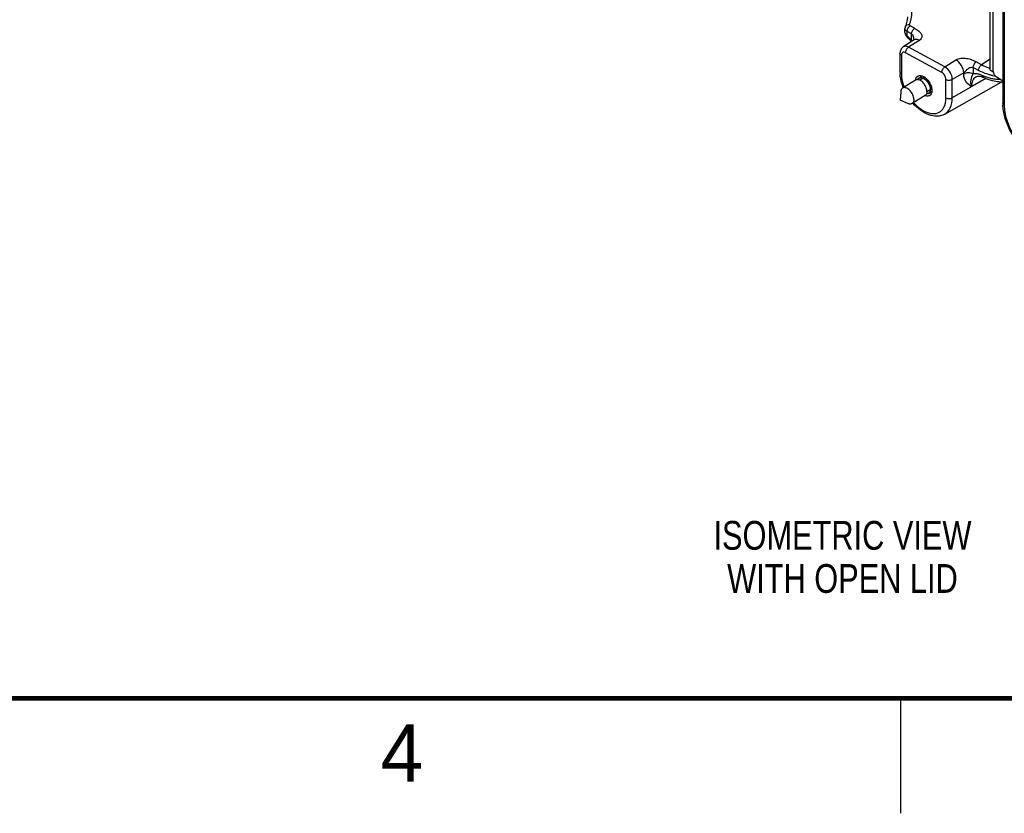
# Model space of a CAD drawing. Header units: inches. Extents: x 0 to 34, y 0 to 22.
# Tile 40 of 124: x 17.4 to 21.7, y 0 to 3.5. Entities that reach past the tile are written whole.
import ezdxf

# ---------------------------------------------------------------- set-up
doc = ezdxf.new("R2010")
doc.units = ezdxf.units.IN
doc.header["$LTSCALE"] = 1.87
doc.header["$MEASUREMENT"] = 0
doc.linetypes.add('HIDDEN', pattern=[0.2, 0.1, -0.1])
doc.layers.get('0').update_dxf_attribs({"linetype": 'CONTINUOUS'})
for name, color, linetype in [('02___PRT_ALL_AXES', 7, 'CONTINUOUS'), ('DEFAULT_2', 8, 'HIDDEN'), ('DETAIL', 7, 'CONTINUOUS')]:
    doc.layers.add(name, color=color, linetype=linetype)
doc.styles.get("Standard").update_dxf_attribs({"font": 'txt', "width": 0.8})
doc.styles.add('TEXTSTYLE_2', font='txt')

msp = doc.modelspace()

# ---------------------------------------------------------------- linework, layer by layer
at = {"color": 7, "linetype": 'CONTINUOUS'}
for p, q in [((21.6519, 3.2272), (21.6519, 3.826)), ((21.6945, 3.7995), (21.6945, 3.0871)), ((21.7003, 3.7973), (21.7003, 3.0791)), ((21.2784, 3.4498), (21.2704, 3.421)), ((21.2792, 3.4626), (21.2784, 3.4498)), ((21.2686, 3.3951), (21.2686, 3.4119)), ((21.2686, 3.3952), (21.2687, 3.3924)), ((21.2687, 3.3924), (21.2721, 3.3822)), ((21.2704, 3.421), (21.2705, 3.4211)), ((21.2971, 3.3889), (21.2778, 3.3994)), ((21.2778, 3.381), (21.2778, 3.3994)), ((21.3102, 3.4131), (21.291, 3.4235)), ((21.2971, 3.3598), (21.2971, 3.3889)), ((21.3079, 3.3632), (21.2607, 3.3322)), ((21.2721, 3.3822), (21.278, 3.3749)), ((21.278, 3.3749), (21.278, 3.3749)), ((21.3326, 3.3618), (21.2844, 3.3308)), ((21.2998, 3.3581), (21.2971, 3.3598)), ((21.2469, 3.3045), (21.2469, 3.2242)), ((21.4287, 3.2209), (21.2712, 3.3067)), ((21.4418, 3.245), (21.2844, 3.3308)), ((21.2531, 3.2963), (21.2531, 3.2159)), ((21.4418, 3.245), (21.49, 3.276)), ((21.6016, 3.2542), (21.5781, 3.267)), ((21.6393, 3.2784), (21.6016, 3.2542)), ((21.5238, 3.2196), (21.4742, 3.1909)), ((21.5238, 3.2142), (21.5238, 3.2196)), ((21.5885, 3.2301), (21.565, 3.2429)), ((21.565, 3.2429), (21.565, 3.2146)), ((21.4413, 3.0398), (21.6871, 3.1793)), ((21.4468, 3.1103), (21.4468, 3.1907)), ((21.6201, 3.1952), (21.4742, 3.1105)), ((21.4742, 3.1105), (21.4742, 3.1909)), ((21.6191, 3.1955), (21.5576, 3.1598)), ((21.6656, 3.2033), (21.6932, 3.1868))]:
    msp.add_line(p, q, dxfattribs=at)
at = {"color": 2, "linetype": 'CONTINUOUS'}
msp.add_line((21.25, 0), (21.25, 0.5), dxfattribs=at)
at = {"color": 7, "linetype": 'CONTINUOUS'}
for points in [[(21.2705, 3.4211), (21.2698, 3.4194), (21.2686, 3.4119)], [(21.3063, 3.3664), (21.3063, 3.3654), (21.3062, 3.3643), (21.3061, 3.3634), (21.3059, 3.3625), (21.3057, 3.3619), (21.3057, 3.3618)]]:
    msp.add_lwpolyline(points, dxfattribs=at)
at = {"color": 7, "linetype": 'CONTINUOUS', "const_width": 0.02}
msp.add_lwpolyline([(0.5, 0.5), (33.5, 0.5)], dxfattribs=at)
at = {"color": 7, "linetype": 'CONTINUOUS'}
for centre, radius, start, end in [((21.2804, 3.3952), 0.0118, 180.0781, 190.7761), ((21.172, 3.267), 0.1556, 45.5197, 47.1513), ((21.1662, 3.2611), 0.1638, 42.0484, 45.5068), ((21.1581, 3.2538), 0.1747, 37.3195, 42.0402), ((21.1688, 3.2598), 0.1587, 36.9077, 38.0971), ((21.3766, 3.387), 0.0841, 198.9176, 200.2638), ((21.3832, 3.3895), 0.0912, 200.2566, 200.9812), ((21.3941, 3.2242), 0.1472, 180.0264, 183.3704), ((21.3333, 3.1903), 0.0174, 121.4021, 123.2656), ((21.7032, 3.4228), 0.2361, 245.1717, 247.2206), ((21.6748, 3.3531), 0.1474, 260.0068, 264.6455), ((21.6925, 3.3329), 0.1539, 268.9719, 270.5976), ((21.3666, 3.1359), 0.0174, 301.4021, 303.2656), ((21.8871, 3.0871), 0.1926, 180.0155, 182.4699)]:
    msp.add_arc(centre, radius, start, end, dxfattribs=at)
msp.add_ellipse((21.6928, 3.1549), major_axis=(-0.0197, 0.0341), ratio=0.577325, start_param=-0.84918, end_param=-0.803242, dxfattribs=at)
for points, knots in [([(21.2882, 3.4292), (21.2952, 3.4456), (21.3028, 3.4818), (21.2878, 3.5371), (21.2494, 3.5856), (21.1921, 3.625), (21.1199, 3.6538), (21.009, 3.6761), (20.9202, 3.6727), (20.8628, 3.6611)], [0, 0, 0, 0, 0.093111, 0.186347, 0.29021, 0.410084, 0.545872, 0.693732, 1, 1, 1, 1]), ([(21.2705, 3.4211), (21.2717, 3.424), (21.2773, 3.4292), (21.2846, 3.4297), (21.2882, 3.4292)], [0, 0, 0, 0, 0.463955, 1, 1, 1, 1]), ([(21.291, 3.4235), (21.2899, 3.4241), (21.2879, 3.4257), (21.2878, 3.4283), (21.2882, 3.4292)], [0, 0, 0, 0, 0.549238, 1, 1, 1, 1]), ([(21.273, 3.4029), (21.2723, 3.4035), (21.27, 3.406), (21.2686, 3.4094), (21.2686, 3.4119)], [0, 0, 0, 0, 0.27756, 1, 1, 1, 1]), ([(21.2778, 3.381), (21.2766, 3.3818), (21.2726, 3.3849), (21.2694, 3.3894), (21.2688, 3.3929)], [0, 0, 0, 0, 0.285147, 1, 1, 1, 1]), ([(21.2778, 3.3994), (21.2778, 3.4041), (21.2809, 3.4134), (21.287, 3.421), (21.291, 3.4235)], [0, 0, 0, 0, 0.500107, 1, 1, 1, 1]), ([(21.2971, 3.3889), (21.2971, 3.3936), (21.3001, 3.4029), (21.3063, 3.4105), (21.3102, 3.4131)], [0, 0, 0, 0, 0.500107, 1, 1, 1, 1]), ([(21.2971, 3.3889), (21.3024, 3.3861), (21.3058, 3.3767), (21.3063, 3.3687), (21.3063, 3.3664)], [0, 0, 0, 0, 0.732202, 1, 1, 1, 1]), ([(21.3102, 3.4131), (21.3161, 3.4099), (21.3271, 3.4039), (21.3398, 3.3915), (21.3436, 3.3775), (21.3395, 3.3673), (21.3351, 3.3635), (21.3326, 3.3618)], [0, 0, 0, 0, 0.290329, 0.540911, 0.755374, 0.867552, 1, 1, 1, 1]), ([(21.2779, 3.3749), (21.2777, 3.3751), (21.2765, 3.3771), (21.2772, 3.3794), (21.2778, 3.381)], [0, 0, 0, 0, 0.186453, 1, 1, 1, 1]), ([(21.278, 3.3749), (21.2793, 3.3736), (21.2849, 3.3682), (21.29, 3.3624), (21.2937, 3.3577)], [0, 0, 0, 0, 0.243138, 1, 1, 1, 1]), ([(21.3127, 3.3654), (21.3142, 3.3658), (21.321, 3.3667), (21.3279, 3.3643), (21.3326, 3.3618)], [0, 0, 0, 0, 0.222934, 1, 1, 1, 1]), ([(21.2607, 3.3322), (21.2562, 3.3293), (21.249, 3.3207), (21.2469, 3.3099), (21.2469, 3.3045)], [0, 0, 0, 0, 0.498303, 1, 1, 1, 1]), ([(21.2531, 3.2963), (21.2522, 3.2968), (21.2492, 3.2986), (21.2469, 3.302), (21.2469, 3.3045)], [0, 0, 0, 0, 0.296984, 1, 1, 1, 1]), ([(21.2643, 3.309), (21.2623, 3.3091), (21.2579, 3.3084), (21.2552, 3.3049), (21.2544, 3.3031)], [0, 0, 0, 0, 0.501628, 1, 1, 1, 1]), ([(21.2844, 3.3308), (21.2804, 3.333), (21.2725, 3.336), (21.2638, 3.3342), (21.2607, 3.3322)], [0, 0, 0, 0, 0.549332, 1, 1, 1, 1]), ([(21.2712, 3.3067), (21.2712, 3.3114), (21.2743, 3.3207), (21.2804, 3.3283), (21.2844, 3.3308)], [0, 0, 0, 0, 0.500107, 1, 1, 1, 1]), ([(21.49, 3.276), (21.4964, 3.2801), (21.5126, 3.2838), (21.5362, 3.283), (21.5588, 3.2774), (21.572, 3.2704), (21.5781, 3.267)], [0, 0, 0, 0, 0.24946, 0.517795, 0.770574, 1, 1, 1, 1]), ([(21.5238, 3.2196), (21.5238, 3.2309), (21.5158, 3.2531), (21.4999, 3.2706), (21.49, 3.276)], [0, 0, 0, 0, 0.498127, 1, 1, 1, 1]), ([(21.565, 3.2429), (21.565, 3.2476), (21.568, 3.2569), (21.5742, 3.2645), (21.5781, 3.267)], [0, 0, 0, 0, 0.500107, 1, 1, 1, 1]), ([(21.5885, 3.2301), (21.5885, 3.2348), (21.5915, 3.2441), (21.5977, 3.2517), (21.6016, 3.2542)], [0, 0, 0, 0, 0.500107, 1, 1, 1, 1]), ([(21.6395, 3.2381), (21.6363, 3.2391), (21.6233, 3.2434), (21.6108, 3.2492), (21.6016, 3.2542)], [0, 0, 0, 0, 0.240221, 1, 1, 1, 1]), ([(21.2531, 3.2159), (21.2522, 3.2164), (21.2492, 3.2183), (21.2469, 3.2217), (21.2469, 3.2242)], [0, 0, 0, 0, 0.296984, 1, 1, 1, 1]), ([(21.2614, 3.1552), (21.2594, 3.1602), (21.2523, 3.1797), (21.2481, 3.2003), (21.2472, 3.2156)], [0, 0, 0, 0, 0.260522, 1, 1, 1, 1]), ([(21.2531, 3.2159), (21.2531, 3.2113), (21.2542, 3.1914), (21.2594, 3.1718), (21.2648, 3.1576)], [0, 0, 0, 0, 0.23301, 1, 1, 1, 1]), ([(21.4287, 3.2209), (21.4287, 3.2256), (21.4317, 3.2349), (21.4379, 3.2425), (21.4418, 3.245)], [0, 0, 0, 0, 0.500107, 1, 1, 1, 1]), ([(21.4468, 3.1907), (21.4468, 3.1967), (21.4425, 3.2086), (21.434, 3.218), (21.4287, 3.2209)], [0, 0, 0, 0, 0.498127, 1, 1, 1, 1]), ([(21.4742, 3.1909), (21.4742, 3.2017), (21.4666, 3.2231), (21.4514, 3.2398), (21.4418, 3.245)], [0, 0, 0, 0, 0.498127, 1, 1, 1, 1]), ([(21.5238, 3.2196), (21.5256, 3.2207), (21.5288, 3.2239), (21.5348, 3.2303), (21.5427, 3.2377), (21.5531, 3.244), (21.5618, 3.2446), (21.565, 3.2429)], [0, 0, 0, 0, 0.12976, 0.266843, 0.53194, 0.779009, 1, 1, 1, 1]), ([(21.565, 3.2146), (21.5588, 3.218), (21.5443, 3.2206), (21.5298, 3.2177), (21.5238, 3.2142)], [0, 0, 0, 0, 0.502005, 1, 1, 1, 1]), ([(21.525, 3.2015), (21.5244, 3.2046), (21.5239, 3.2089), (21.5238, 3.2131), (21.5238, 3.2142)], [0, 0, 0, 0, 0.739219, 1, 1, 1, 1]), ([(21.5576, 3.1598), (21.5553, 3.1695), (21.5533, 3.189), (21.5608, 3.2068), (21.565, 3.2146)], [0, 0, 0, 0, 0.532179, 1, 1, 1, 1]), ([(21.5903, 3.2136), (21.5881, 3.2142), (21.5798, 3.2159), (21.571, 3.2159), (21.565, 3.2146)], [0, 0, 0, 0, 0.267894, 1, 1, 1, 1]), ([(21.6492, 3.2079), (21.6442, 3.2088), (21.6231, 3.2136), (21.603, 3.2222), (21.5885, 3.2301)], [0, 0, 0, 0, 0.234715, 1, 1, 1, 1]), ([(21.6534, 3.2193), (21.6539, 3.2176), (21.6567, 3.2114), (21.6613, 3.2059), (21.6656, 3.2033)], [0, 0, 0, 0, 0.26055, 1, 1, 1, 1]), ([(21.3163, 3.1952), (21.3167, 3.1962), (21.3184, 3.1999), (21.3213, 3.2031), (21.3238, 3.2048)], [0, 0, 0, 0, 0.266653, 1, 1, 1, 1]), ([(21.3243, 3.2051), (21.3256, 3.2059), (21.3317, 3.2086), (21.3389, 3.2077), (21.3437, 3.2061)], [0, 0, 0, 0, 0.230931, 1, 1, 1, 1]), ([(21.3437, 3.2061), (21.3532, 3.2028), (21.3703, 3.1884), (21.3806, 3.1693), (21.3836, 3.1585)], [0, 0, 0, 0, 0.47234, 1, 1, 1, 1]), ([(21.4468, 3.1907), (21.4509, 3.1884), (21.4606, 3.1866), (21.4702, 3.1886), (21.4742, 3.1909)], [0, 0, 0, 0, 0.502005, 1, 1, 1, 1]), ([(21.5576, 3.1598), (21.5506, 3.1647), (21.5358, 3.1753), (21.5269, 3.1923), (21.525, 3.2015)], [0, 0, 0, 0, 0.475701, 1, 1, 1, 1]), ([(21.577, 3.2014), (21.5707, 3.1979), (21.5598, 3.1847), (21.5576, 3.1685), (21.5576, 3.1598)], [0, 0, 0, 0, 0.453148, 1, 1, 1, 1]), ([(21.5856, 3.2041), (21.5848, 3.204), (21.5818, 3.2036), (21.5789, 3.2025), (21.577, 3.2014)], [0, 0, 0, 0, 0.277627, 1, 1, 1, 1]), ([(21.5965, 3.2033), (21.5955, 3.2036), (21.5919, 3.2042), (21.5882, 3.2043), (21.5856, 3.2041)], [0, 0, 0, 0, 0.278341, 1, 1, 1, 1]), ([(21.6093, 3.199), (21.6082, 3.1995), (21.6041, 3.2013), (21.5997, 3.2027), (21.5965, 3.2033)], [0, 0, 0, 0, 0.271534, 1, 1, 1, 1]), ([(21.6093, 3.199), (21.6086, 3.1993), (21.6054, 3.2016), (21.6043, 3.2057), (21.6041, 3.2086)], [0, 0, 0, 0, 0.221353, 1, 1, 1, 1]), ([(21.6629, 3.1816), (21.6585, 3.1824), (21.6401, 3.1864), (21.6223, 3.193), (21.6093, 3.199)], [0, 0, 0, 0, 0.240798, 1, 1, 1, 1]), ([(21.6461, 3.1941), (21.6433, 3.1947), (21.6316, 3.1976), (21.6202, 3.2017), (21.6118, 3.2052)], [0, 0, 0, 0, 0.241678, 1, 1, 1, 1]), ([(21.3836, 3.131), (21.3832, 3.13), (21.3814, 3.1263), (21.3786, 3.1231), (21.3761, 3.1214)], [0, 0, 0, 0, 0.266653, 1, 1, 1, 1]), ([(21.3836, 3.1585), (21.3839, 3.1572), (21.3851, 3.1523), (21.3857, 3.1473), (21.3857, 3.1436)], [0, 0, 0, 0, 0.263117, 1, 1, 1, 1]), ([(21.3857, 3.1436), (21.3857, 3.1424), (21.3855, 3.1382), (21.3847, 3.1339), (21.3836, 3.131)], [0, 0, 0, 0, 0.267338, 1, 1, 1, 1]), ([(21.4413, 3.0398), (21.4313, 3.0341), (21.4071, 3.028), (21.3695, 3.0358), (21.3335, 3.0565), (21.3124, 3.0765), (21.3026, 3.0878)], [0, 0, 0, 0, 0.218969, 0.453368, 0.713867, 1, 1, 1, 1]), ([(21.3062, 3.0899), (21.3159, 3.0791), (21.3362, 3.0608), (21.37, 3.0434), (21.4034, 3.0402), (21.422, 3.0501), (21.4286, 3.0567)], [0, 0, 0, 0, 0.310395, 0.57892, 0.801435, 1, 1, 1, 1]), ([(21.3756, 3.1211), (21.3743, 3.1203), (21.3682, 3.1176), (21.361, 3.1185), (21.3561, 3.1201)], [0, 0, 0, 0, 0.230931, 1, 1, 1, 1]), ([(21.4286, 3.0567), (21.4316, 3.0598), (21.4432, 3.0752), (21.4468, 3.0954), (21.4468, 3.1103)], [0, 0, 0, 0, 0.223885, 1, 1, 1, 1]), ([(21.4413, 3.0398), (21.452, 3.0459), (21.4704, 3.0682), (21.4742, 3.0958), (21.4742, 3.1105)], [0, 0, 0, 0, 0.453122, 1, 1, 1, 1]), ([(21.4468, 3.1103), (21.4509, 3.108), (21.4606, 3.1063), (21.4702, 3.1082), (21.4742, 3.1105)], [0, 0, 0, 0, 0.502005, 1, 1, 1, 1]), ([(21.7003, 3.0791), (21.6994, 3.0796), (21.6966, 3.0814), (21.6945, 3.0847), (21.6945, 3.0871)], [0, 0, 0, 0, 0.295, 1, 1, 1, 1]), ([(21.8148, 2.8622), (21.7801, 2.8867), (21.7246, 2.954), (21.6965, 3.0369), (21.6947, 3.0789)], [0, 0, 0, 0, 0.502991, 1, 1, 1, 1]), ([(21.7003, 3.0791), (21.7003, 3.0585), (21.708, 3.015), (21.7349, 2.954), (21.7743, 2.9002), (21.8081, 2.8718), (21.8259, 2.8615)], [0, 0, 0, 0, 0.237228, 0.499994, 0.762763, 1, 1, 1, 1])]:
    msp.add_open_spline(points, degree=3, knots=knots, dxfattribs=at)
for points in [[(21.2778, 3.3994), (21.2761, 3.4004), (21.2744, 3.4015), (21.273, 3.4029)], [(21.3079, 3.3632), (21.3093, 3.3642), (21.311, 3.3649), (21.3127, 3.3654)], [(21.2544, 3.3031), (21.2534, 3.301), (21.2531, 3.2986), (21.2531, 3.2963)], [(21.2712, 3.3067), (21.2691, 3.3079), (21.2667, 3.3088), (21.2643, 3.309)], [(21.6041, 3.2086), (21.5996, 3.2106), (21.595, 3.2124), (21.5903, 3.2136)], [(21.6519, 3.2272), (21.6519, 3.2246), (21.6525, 3.2219), (21.6534, 3.2193)], [(21.3145, 3.1881), (21.3148, 3.1905), (21.3154, 3.1929), (21.3163, 3.1952)], [(21.665, 3.1911), (21.6587, 3.1917), (21.6524, 3.1927), (21.6461, 3.1941)], [(21.6898, 3.179), (21.6808, 3.1791), (21.6718, 3.1801), (21.6629, 3.1816)], [(21.6858, 3.1905), (21.6789, 3.1902), (21.6719, 3.1904), (21.665, 3.1911)]]:
    msp.add_open_spline(points, degree=3, dxfattribs=at)
at = {"layer": '02___PRT_ALL_AXES', "color": 7, "linetype": 'CONTINUOUS'}
for p, q in [((21.6393, 3.231), (21.6393, 3.836)), ((21.6393, 3.231), (21.6525, 3.2234)), ((21.3148, 3.1878), (21.2581, 3.1531)), ((21.3542, 3.2003), (21.333, 3.1874)), ((21.25, 3.1374), (21.2475, 3.1005)), ((21.3848, 3.1498), (21.3638, 3.137)), ((21.2816, 3.0859), (21.2475, 3.1005)), ((21.3559, 3.1206), (21.2991, 3.0859))]:
    msp.add_line(p, q, dxfattribs=at)
for points, knots in [([(21.3187, 3.1894), (21.3183, 3.1893), (21.317, 3.1889), (21.3157, 3.1883), (21.3148, 3.1878)], [0, 0, 0, 0, 0.253505, 1, 1, 1, 1]), ([(21.3255, 3.1897), (21.3249, 3.1898), (21.3227, 3.19), (21.3203, 3.1898), (21.3187, 3.1894)], [0, 0, 0, 0, 0.262775, 1, 1, 1, 1]), ([(21.3304, 3.1885), (21.33, 3.1887), (21.3284, 3.1892), (21.3268, 3.1895), (21.3255, 3.1897)], [0, 0, 0, 0, 0.259119, 1, 1, 1, 1]), ([(21.364, 3.1386), (21.364, 3.1437), (21.3618, 3.1544), (21.3544, 3.169), (21.3438, 3.1812), (21.3349, 3.187), (21.3304, 3.1885)], [0, 0, 0, 0, 0.241862, 0.509702, 0.772121, 1, 1, 1, 1]), ([(21.2581, 3.1531), (21.2569, 3.1523), (21.2547, 3.1505), (21.2523, 3.1469), (21.2506, 3.1424), (21.2502, 3.1391), (21.25, 3.1374)], [0, 0, 0, 0, 0.224569, 0.460854, 0.717688, 1, 1, 1, 1]), ([(21.3072, 3.1039), (21.3072, 3.1072), (21.3062, 3.1144), (21.3026, 3.1248), (21.2969, 3.1347), (21.2898, 3.1434), (21.2817, 3.1502), (21.2733, 3.1544), (21.2651, 3.1557), (21.2601, 3.1543), (21.2581, 3.1531)], [0, 0, 0, 0, 0.127902, 0.268589, 0.414982, 0.5589, 0.692626, 0.810556, 0.911268, 1, 1, 1, 1]), ([(21.364, 3.1386), (21.364, 3.1366), (21.3637, 3.1329), (21.3621, 3.1277), (21.3596, 3.1235), (21.3572, 3.1214), (21.3559, 3.1206)], [0, 0, 0, 0, 0.286586, 0.544879, 0.779393, 1, 1, 1, 1]), ([(21.2991, 3.0859), (21.298, 3.0852), (21.2953, 3.0841), (21.291, 3.0836), (21.2863, 3.0841), (21.2831, 3.0852), (21.2816, 3.0859)], [0, 0, 0, 0, 0.224583, 0.460877, 0.717749, 1, 1, 1, 1]), ([(21.3072, 3.1039), (21.3072, 3.1019), (21.3069, 3.0982), (21.3054, 3.093), (21.3028, 3.0888), (21.3004, 3.0867), (21.2991, 3.0859)], [0, 0, 0, 0, 0.286586, 0.544879, 0.779393, 1, 1, 1, 1])]:
    msp.add_open_spline(points, degree=3, knots=knots, dxfattribs=at)
at = {"layer": 'DEFAULT_2', "color": 8, "linetype": 'HIDDEN'}
for p, q in [((21.3294, 3.1967), (21.3442, 3.2058)), ((21.3705, 3.1295), (21.3848, 3.1383))]:
    msp.add_line(p, q, dxfattribs=at)
for points, knots in [([(21.3235, 3.1898), (21.3237, 3.1901), (21.324, 3.1907), (21.3245, 3.1914), (21.3249, 3.192), (21.3252, 3.1925), (21.3254, 3.1928), (21.3256, 3.1931), (21.3257, 3.1933), (21.3258, 3.1935), (21.3259, 3.1936), (21.326, 3.1937), (21.326, 3.1938), (21.3261, 3.1938), (21.3261, 3.1939), (21.3261, 3.1939), (21.3262, 3.1939), (21.3262, 3.194), (21.3263, 3.1941), (21.3264, 3.1942), (21.3266, 3.1943), (21.3269, 3.1945), (21.3272, 3.1948), (21.3276, 3.1951), (21.328, 3.1954), (21.3283, 3.1958), (21.3287, 3.196), (21.3289, 3.1962), (21.3291, 3.1964), (21.3293, 3.1965), (21.3294, 3.1966), (21.3295, 3.1967), (21.3295, 3.1968), (21.3296, 3.1968), (21.3296, 3.1968), (21.3296, 3.1968), (21.3296, 3.1968), (21.3297, 3.1968), (21.3297, 3.1969), (21.3298, 3.1969), (21.33, 3.197), (21.3302, 3.197), (21.3305, 3.1972), (21.3309, 3.1973), (21.3315, 3.1975), (21.3321, 3.1978), (21.3327, 3.198), (21.333, 3.1981), (21.3332, 3.1982), (21.3334, 3.1983), (21.3336, 3.1983), (21.3337, 3.1984), (21.3338, 3.1984), (21.3339, 3.1985), (21.3339, 3.1985), (21.334, 3.1985), (21.334, 3.1985), (21.3341, 3.1985), (21.3342, 3.1985), (21.3344, 3.1985), (21.3345, 3.1985), (21.3349, 3.1985), (21.3353, 3.1986), (21.3359, 3.1986), (21.3364, 3.1986), (21.337, 3.1987), (21.3375, 3.1987), (21.338, 3.1987), (21.3383, 3.1987), (21.3385, 3.1987), (21.3386, 3.1987), (21.3387, 3.1988), (21.3388, 3.1988), (21.3389, 3.1988), (21.3389, 3.1988), (21.339, 3.1988), (21.339, 3.1987), (21.3392, 3.1987), (21.3395, 3.1987), (21.3398, 3.1986), (21.34, 3.1985), (21.3404, 3.1985), (21.3411, 3.1983), (21.3419, 3.1982), (21.3427, 3.198), (21.3432, 3.1979), (21.3436, 3.1978), (21.3438, 3.1978), (21.344, 3.1977), (21.3441, 3.1977), (21.3442, 3.1977), (21.3442, 3.1977), (21.3443, 3.1977), (21.3443, 3.1977), (21.3444, 3.1977), (21.3445, 3.1976), (21.3446, 3.1976), (21.3448, 3.1975), (21.345, 3.1974), (21.3453, 3.1972), (21.3458, 3.1971), (21.3463, 3.1968), (21.3469, 3.1966), (21.3475, 3.1963), (21.3481, 3.196), (21.3487, 3.1958), (21.3492, 3.1956), (21.3495, 3.1954), (21.3497, 3.1954), (21.3498, 3.1953), (21.3498, 3.1953), (21.3499, 3.1953), (21.3499, 3.1952), (21.3501, 3.1951), (21.3503, 3.195), (21.3505, 3.1948), (21.3508, 3.1946), (21.3512, 3.1944), (21.352, 3.1939), (21.3528, 3.1934), (21.3536, 3.1928), (21.3541, 3.1925), (21.3546, 3.1922), (21.3548, 3.192), (21.355, 3.1919), (21.3552, 3.1918), (21.3553, 3.1917), (21.3554, 3.1917), (21.3554, 3.1916), (21.3555, 3.1916), (21.3555, 3.1916), (21.3556, 3.1915), (21.3557, 3.1915), (21.3558, 3.1913), (21.3559, 3.1912), (21.3561, 3.191), (21.3564, 3.1908), (21.3567, 3.1905), (21.3572, 3.1901), (21.358, 3.1894), (21.3588, 3.1887), (21.3595, 3.1881), (21.3599, 3.1877), (21.3602, 3.1875), (21.3604, 3.1873), (21.3606, 3.1871), (21.3607, 3.187), (21.3608, 3.1869), (21.3609, 3.1868), (21.361, 3.1867), (21.3611, 3.1866), (21.3613, 3.1863), (21.3616, 3.186), (21.3619, 3.1856), (21.3624, 3.1851), (21.3629, 3.1845), (21.3635, 3.1839), (21.364, 3.1833), (21.3644, 3.1828), (21.3648, 3.1823), (21.3651, 3.182), (21.3653, 3.1818), (21.3655, 3.1816), (21.3656, 3.1814), (21.3657, 3.1813), (21.3658, 3.1812), (21.3659, 3.1811), (21.366, 3.1809), (21.3661, 3.1807), (21.3663, 3.1804), (21.3667, 3.1799), (21.367, 3.1794), (21.3677, 3.1784), (21.3683, 3.1775), (21.3689, 3.1766), (21.3693, 3.176), (21.3697, 3.1756), (21.3699, 3.1753), (21.37, 3.1751), (21.3701, 3.175), (21.3701, 3.1749), (21.3701, 3.1748), (21.3702, 3.1748), (21.3702, 3.1746), (21.3704, 3.1744), (21.3705, 3.1741), (21.3708, 3.1736), (21.3711, 3.173), (21.3715, 3.1722), (21.3719, 3.1715), (21.3723, 3.1707), (21.3727, 3.17), (21.373, 3.1693), (21.3733, 3.1688), (21.3735, 3.1685), (21.3736, 3.1683), (21.3736, 3.1682), (21.3737, 3.1681), (21.3737, 3.168), (21.3737, 3.168), (21.3738, 3.1679), (21.3739, 3.1676), (21.374, 3.1673), (21.3741, 3.1669), (21.3743, 3.1666), (21.3745, 3.166), (21.3748, 3.1652), (21.3752, 3.1641), (21.3756, 3.1631), (21.3758, 3.1625), (21.376, 3.162), (21.3761, 3.1617), (21.3762, 3.1614), (21.3763, 3.1612), (21.3764, 3.1611), (21.3764, 3.1609), (21.3764, 3.1608), (21.3765, 3.1607), (21.3765, 3.1604), (21.3766, 3.1601), (21.3767, 3.1597), (21.3768, 3.1592), (21.3769, 3.1586), (21.3771, 3.1578), (21.3773, 3.1571), (21.3775, 3.1563), (21.3776, 3.1557), (21.3777, 3.1552), (21.3778, 3.1548), (21.3779, 3.1545), (21.3779, 3.1543), (21.378, 3.1542), (21.378, 3.1542), (21.378, 3.1541), (21.378, 3.154), (21.378, 3.1539), (21.378, 3.1536), (21.3781, 3.1533), (21.3781, 3.153), (21.3781, 3.1525), (21.3782, 3.1519), (21.3782, 3.1511), (21.3783, 3.1502), (21.3784, 3.1489), (21.3785, 3.148), (21.3786, 3.1475)], [0, 0, 0, 0, 0.015625, 0.03125, 0.039062, 0.046875, 0.054688, 0.058594, 0.0625, 0.064453, 0.066406, 0.068359, 0.070312, 0.070801, 0.071289, 0.072266, 0.073242, 0.074219, 0.076172, 0.078125, 0.082031, 0.085938, 0.09375, 0.101562, 0.109375, 0.117188, 0.125, 0.128906, 0.132812, 0.136719, 0.138672, 0.140625, 0.141602, 0.14209, 0.142578, 0.142822, 0.143066, 0.143555, 0.144531, 0.146484, 0.148438, 0.152344, 0.15625, 0.164062, 0.171875, 0.1875, 0.195312, 0.199219, 0.203125, 0.207031, 0.208984, 0.210938, 0.212891, 0.213867, 0.214355, 0.214844, 0.21582, 0.216797, 0.21875, 0.220703, 0.222656, 0.226562, 0.234375, 0.242188, 0.25, 0.257812, 0.265625, 0.273438, 0.277344, 0.279297, 0.28125, 0.283203, 0.28418, 0.285156, 0.285645, 0.286133, 0.287109, 0.289062, 0.292969, 0.296875, 0.300781, 0.304688, 0.3125, 0.328125, 0.335938, 0.34375, 0.347656, 0.351562, 0.353516, 0.355469, 0.356445, 0.356934, 0.357178, 0.357422, 0.358398, 0.359375, 0.361328, 0.363281, 0.367188, 0.371094, 0.375, 0.382812, 0.390625, 0.398438, 0.40625, 0.414062, 0.421875, 0.425781, 0.426758, 0.427734, 0.428711, 0.429199, 0.429688, 0.431641, 0.433594, 0.4375, 0.441406, 0.445312, 0.453125, 0.46875, 0.476562, 0.484375, 0.488281, 0.492188, 0.494141, 0.496094, 0.498047, 0.499023, 0.499512, 0.5, 0.500488, 0.500977, 0.501953, 0.503906, 0.505859, 0.507812, 0.511719, 0.515625, 0.523438, 0.53125, 0.546875, 0.554688, 0.558594, 0.5625, 0.566406, 0.568359, 0.570312, 0.571289, 0.572266, 0.573242, 0.574219, 0.578125, 0.582031, 0.585938, 0.59375, 0.601562, 0.609375, 0.617188, 0.625, 0.628906, 0.632812, 0.636719, 0.638672, 0.640625, 0.641602, 0.642578, 0.644531, 0.646484, 0.648438, 0.652344, 0.65625, 0.664062, 0.671875, 0.6875, 0.695312, 0.703125, 0.707031, 0.710938, 0.712891, 0.713867, 0.714355, 0.714844, 0.71582, 0.716797, 0.71875, 0.722656, 0.726562, 0.734375, 0.742188, 0.75, 0.757812, 0.765625, 0.773438, 0.777344, 0.78125, 0.783203, 0.78418, 0.785156, 0.785645, 0.786133, 0.787109, 0.789062, 0.792969, 0.796875, 0.800781, 0.804688, 0.8125, 0.828125, 0.835938, 0.84375, 0.847656, 0.851562, 0.853516, 0.855469, 0.857422, 0.858398, 0.859375, 0.861328, 0.863281, 0.867188, 0.871094, 0.875, 0.882812, 0.890625, 0.898438, 0.90625, 0.914062, 0.917969, 0.921875, 0.925781, 0.926758, 0.927734, 0.928711, 0.929199, 0.929688, 0.931641, 0.933594, 0.9375, 0.941406, 0.945312, 0.953125, 0.960938, 0.96875, 0.984375, 1, 1, 1, 1]), ([(21.3786, 3.1475), (21.3785, 3.1471), (21.3785, 3.1464), (21.3784, 3.1453), (21.3783, 3.1444), (21.3782, 3.1437), (21.3782, 3.1432), (21.3781, 3.1427), (21.3781, 3.1424), (21.3781, 3.1421), (21.3781, 3.142), (21.3781, 3.1419), (21.3781, 3.1418), (21.378, 3.1417), (21.378, 3.1417), (21.378, 3.1416), (21.378, 3.1415), (21.3779, 3.1413), (21.3779, 3.1411), (21.3778, 3.1409), (21.3777, 3.1406), (21.3775, 3.14), (21.3773, 3.1392), (21.377, 3.1384), (21.3769, 3.1379), (21.3768, 3.1375), (21.3767, 3.1373), (21.3766, 3.1371), (21.3766, 3.1369), (21.3766, 3.1368), (21.3765, 3.1368), (21.3765, 3.1367), (21.3765, 3.1367), (21.3765, 3.1366), (21.3765, 3.1366), (21.3764, 3.1365), (21.3763, 3.1364), (21.3762, 3.1362), (21.3761, 3.136), (21.3759, 3.1356), (21.3756, 3.1353), (21.3754, 3.1349), (21.3752, 3.1345), (21.3749, 3.1341), (21.3747, 3.1337), (21.3745, 3.1334), (21.3743, 3.1331), (21.3742, 3.133), (21.3742, 3.1329), (21.3741, 3.1328), (21.3741, 3.1327), (21.374, 3.1326), (21.374, 3.1326), (21.374, 3.1326), (21.374, 3.1325), (21.3739, 3.1325), (21.3739, 3.1325), (21.3738, 3.1324), (21.3738, 3.1324), (21.3736, 3.1323), (21.3735, 3.1321), (21.3733, 3.132), (21.373, 3.1317), (21.3727, 3.1314), (21.3724, 3.1312), (21.3721, 3.1309), (21.3718, 3.1306), (21.3714, 3.1303), (21.3712, 3.1301), (21.371, 3.1299), (21.3708, 3.1298), (21.3707, 3.1297), (21.3707, 3.1296), (21.3706, 3.1296), (21.3706, 3.1296), (21.3706, 3.1296), (21.3705, 3.1295), (21.3704, 3.1295), (21.3704, 3.1295), (21.3702, 3.1294), (21.3701, 3.1294), (21.3699, 3.1293), (21.3696, 3.1292), (21.3692, 3.129), (21.3685, 3.1287), (21.3679, 3.1284), (21.3674, 3.1282), (21.3671, 3.1281), (21.367, 3.1281), (21.3668, 3.128), (21.3667, 3.1279), (21.3666, 3.1279), (21.3665, 3.1279), (21.3665, 3.1278), (21.3664, 3.1278), (21.3664, 3.1278), (21.3663, 3.1278), (21.3662, 3.1278), (21.3661, 3.1278), (21.3659, 3.1278), (21.3656, 3.1278), (21.3652, 3.1277), (21.3648, 3.1277), (21.3642, 3.1276), (21.3634, 3.1275), (21.3625, 3.1275), (21.3619, 3.1274), (21.3616, 3.1274)], [0, 0, 0, 0, 0.03125, 0.0625, 0.09375, 0.109375, 0.125, 0.140625, 0.148438, 0.15625, 0.160156, 0.164062, 0.166016, 0.166992, 0.167969, 0.169922, 0.171875, 0.179688, 0.1875, 0.195312, 0.203125, 0.21875, 0.25, 0.28125, 0.296875, 0.304688, 0.3125, 0.320312, 0.324219, 0.328125, 0.330078, 0.332031, 0.333008, 0.333984, 0.335938, 0.339844, 0.34375, 0.351562, 0.359375, 0.375, 0.390625, 0.40625, 0.421875, 0.4375, 0.453125, 0.46875, 0.476562, 0.484375, 0.488281, 0.492188, 0.496094, 0.498047, 0.499023, 0.5, 0.500977, 0.501953, 0.503906, 0.507812, 0.511719, 0.515625, 0.523438, 0.53125, 0.546875, 0.5625, 0.578125, 0.59375, 0.609375, 0.625, 0.640625, 0.648438, 0.65625, 0.660156, 0.664062, 0.666016, 0.666992, 0.667969, 0.669922, 0.671875, 0.675781, 0.679688, 0.6875, 0.695312, 0.703125, 0.71875, 0.75, 0.78125, 0.796875, 0.804688, 0.8125, 0.820312, 0.824219, 0.828125, 0.830078, 0.832031, 0.833008, 0.833984, 0.835938, 0.839844, 0.84375, 0.851562, 0.859375, 0.875, 0.890625, 0.90625, 0.9375, 0.96875, 1, 1, 1, 1])]:
    msp.add_open_spline(points, degree=3, knots=knots, dxfattribs=at)

# ---------------------------------------------------------------- texts
at = {"color": 2, "linetype": 'CONTINUOUS', "insert": (18.9884, 0.3869), "char_height": 0.25, "width": 0.25, "attachment_point": 1, "line_spacing_factor": 0.9, "style": 'TEXTSTYLE_2'}
msp.add_mtext('4', dxfattribs=at)
at = {"layer": 'DETAIL', "color": 2, "linetype": 'CONTINUOUS', "insert": (20.9968, 1.2711), "char_height": 0.125, "width": 1.4, "attachment_point": 2, "line_spacing_factor": 0.9}
msp.add_mtext('ISOMETRIC VIEW\\PWITH OPEN LID', dxfattribs=at)

doc.saveas('drawing.dxf')
